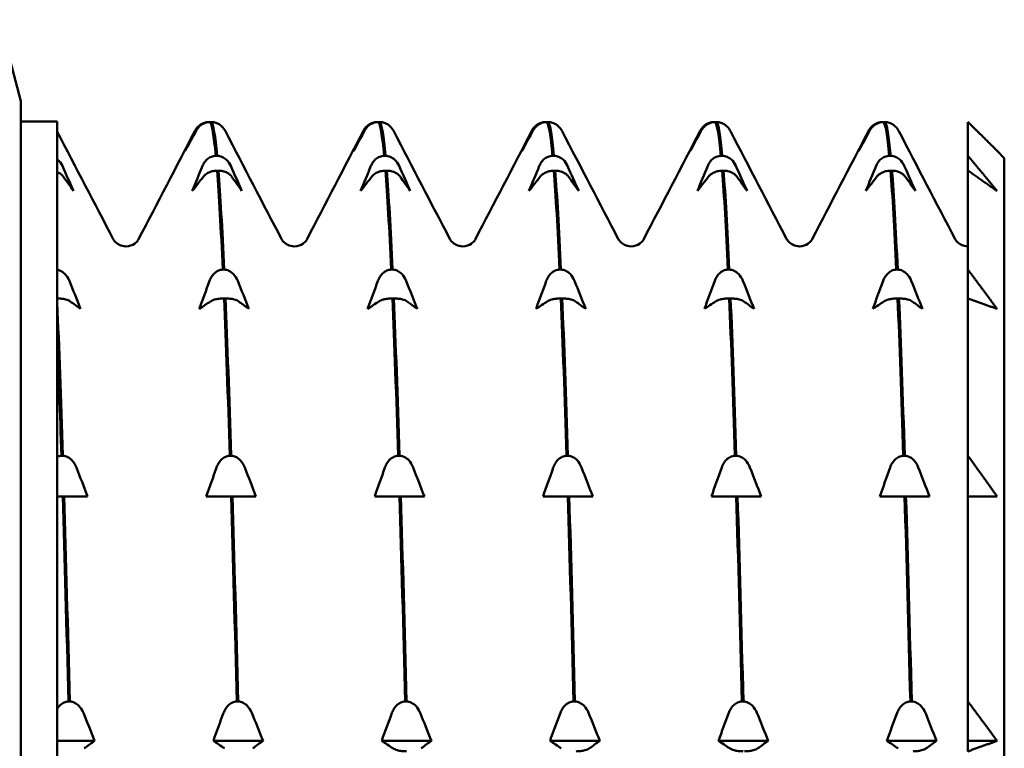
# Model space of a CAD drawing. Header units: millimetres. Extents: x 65 to 370, y 57 to 247.
# Tile 7 of 24: x 125 to 138, y 87 to 97. Entities that reach past the tile are written whole.
import ezdxf

# ---------------------------------------------------------------- set-up
doc = ezdxf.new("R2010")
doc.units = ezdxf.units.MM
doc.layers.add('Видимый контур (ГОСТ)', color=7, linetype='Continuous', lineweight=50)

msp = doc.modelspace()

# ---------------------------------------------------------------- linework, layer by layer
at = {"layer": 'Видимый контур (ГОСТ)'}
for p, q in [((124.802, 95.662), (124.502, 96.782)), ((124.802, 82.284), (124.802, 95.662)), ((125.302, 95.382), (124.802, 95.382)), ((125.302, 95.382), (125.302, 82.284)), ((127.381, 95.377), (127.398, 95.377)), ((127.418, 95.377), (127.398, 95.377)), ((129.692, 95.377), (129.71, 95.377)), ((129.729, 95.377), (129.71, 95.377)), ((132.004, 95.377), (132.021, 95.377)), ((132.041, 95.377), (132.021, 95.377)), ((134.315, 95.377), (134.333, 95.377)), ((134.352, 95.377), (134.333, 95.377)), ((136.627, 95.377), (136.644, 95.377)), ((136.663, 95.377), (136.644, 95.377)), ((137.802, 95.377), (137.802, 94.914)), ((127.477, 94.914), (127.497, 94.914)), ((129.789, 94.914), (129.808, 94.914)), ((132.1, 94.914), (132.119, 94.914)), ((134.411, 94.914), (134.431, 94.914)), ((136.723, 94.914), (136.742, 94.914)), ((137.802, 94.709), (137.802, 94.914)), ((138.302, 94.882), (138.202, 94.982)), ((138.302, 94.882), (138.302, 62.682)), ((127.514, 94.709), (127.495, 94.709)), ((129.826, 94.709), (129.806, 94.709)), ((132.137, 94.709), (132.118, 94.709)), ((134.448, 94.709), (134.429, 94.709)), ((136.76, 94.709), (136.74, 94.709)), ((137.802, 94.709), (137.802, 93.351)), ((137.801, 93.67), (137.802, 93.67)), ((127.574, 93.351), (127.593, 93.351)), ((129.885, 93.351), (129.904, 93.351)), ((132.196, 93.351), (132.216, 93.351)), ((134.508, 93.351), (134.527, 93.351)), ((136.819, 93.351), (136.839, 93.351)), ((137.802, 92.956), (137.802, 93.351)), ((125.302, 92.412), (125.302, 92.893)), ((127.611, 92.956), (127.591, 92.956)), ((129.922, 92.956), (129.902, 92.956)), ((132.233, 92.956), (132.214, 92.956)), ((134.545, 92.956), (134.525, 92.956)), ((136.856, 92.956), (136.837, 92.956)), ((137.802, 92.956), (137.802, 90.796)), ((125.358, 90.796), (125.378, 90.796)), ((127.67, 90.796), (127.689, 90.796)), ((129.981, 90.796), (130.001, 90.796)), ((132.293, 90.796), (132.312, 90.796)), ((134.604, 90.796), (134.623, 90.796)), ((136.915, 90.796), (136.935, 90.796)), ((137.802, 90.237), (137.802, 90.796)), ((125.376, 90.237), (125.302, 90.237)), ((125.395, 90.237), (125.376, 90.237)), ((125.577, 90.237), (125.395, 90.237)), ((125.718, 90.237), (125.577, 90.237)), ((127.501, 90.237), (127.347, 90.237)), ((127.687, 90.237), (127.501, 90.237)), ((127.707, 90.237), (127.687, 90.237)), ((127.888, 90.237), (127.707, 90.237)), ((128.029, 90.237), (127.888, 90.237)), ((129.812, 90.237), (129.659, 90.237)), ((129.999, 90.237), (129.812, 90.237)), ((130.018, 90.237), (129.999, 90.237)), ((130.2, 90.237), (130.018, 90.237)), ((130.341, 90.237), (130.2, 90.237)), ((132.124, 90.237), (131.97, 90.237)), ((132.31, 90.237), (132.124, 90.237)), ((132.33, 90.237), (132.31, 90.237)), ((132.511, 90.237), (132.33, 90.237)), ((132.652, 90.237), (132.511, 90.237)), ((134.435, 90.237), (134.281, 90.237)), ((134.622, 90.237), (134.435, 90.237)), ((134.641, 90.237), (134.622, 90.237)), ((134.822, 90.237), (134.641, 90.237)), ((134.964, 90.237), (134.822, 90.237)), ((136.747, 90.237), (136.593, 90.237)), ((136.933, 90.237), (136.747, 90.237)), ((136.952, 90.237), (136.933, 90.237)), ((137.134, 90.237), (136.952, 90.237)), ((137.275, 90.237), (137.134, 90.237)), ((137.802, 90.237), (137.802, 87.422)), ((125.455, 87.422), (125.474, 87.422)), ((127.766, 87.422), (127.786, 87.422)), ((130.078, 87.422), (130.097, 87.422)), ((132.389, 87.422), (132.408, 87.422)), ((134.7, 87.422), (134.72, 87.422)), ((137.012, 87.422), (137.031, 87.422)), ((137.802, 86.882), (137.802, 87.422)), ((125.814, 86.882), (125.302, 86.882)), ((128.126, 86.882), (127.444, 86.882)), ((130.437, 86.882), (129.755, 86.882)), ((132.749, 86.882), (132.066, 86.882)), ((135.06, 86.882), (134.378, 86.882)), ((137.371, 86.882), (136.689, 86.882)), ((138.202, 86.882), (137.802, 86.882)), ((137.802, 86.737), (137.802, 86.882))]:
    msp.add_line(p, q, dxfattribs=at)
for points in [[(127.19, 95.25), (127.2, 95.269), (127.213, 95.293), (127.244, 95.321)], [(127.398, 95.377), (127.425, 95.349), (127.451, 95.193), (127.477, 94.914)], [(127.497, 94.914), (127.47, 95.193), (127.444, 95.349), (127.418, 95.377)], [(127.555, 95.321), (127.586, 95.293), (127.599, 95.269), (127.609, 95.25)], [(129.501, 95.25), (129.511, 95.269), (129.525, 95.293), (129.555, 95.321)], [(129.71, 95.377), (129.736, 95.349), (129.762, 95.193), (129.789, 94.914)], [(129.808, 94.914), (129.782, 95.193), (129.756, 95.349), (129.729, 95.377)], [(129.867, 95.321), (129.897, 95.293), (129.91, 95.269), (129.92, 95.25)], [(131.813, 95.25), (131.823, 95.269), (131.836, 95.293), (131.866, 95.321)], [(132.021, 95.377), (132.048, 95.349), (132.074, 95.193), (132.1, 94.914)], [(132.119, 94.914), (132.093, 95.193), (132.067, 95.349), (132.041, 95.377)], [(132.178, 95.321), (132.208, 95.293), (132.222, 95.269), (132.232, 95.25)], [(134.124, 95.25), (134.134, 95.269), (134.147, 95.293), (134.178, 95.321)], [(134.333, 95.377), (134.359, 95.349), (134.385, 95.193), (134.411, 94.914)], [(134.431, 94.914), (134.405, 95.193), (134.378, 95.349), (134.352, 95.377)], [(134.489, 95.321), (134.52, 95.293), (134.533, 95.269), (134.543, 95.25)], [(136.436, 95.25), (136.446, 95.269), (136.459, 95.293), (136.489, 95.321)], [(136.644, 95.377), (136.67, 95.349), (136.697, 95.193), (136.723, 94.914)], [(136.742, 94.914), (136.716, 95.193), (136.69, 95.349), (136.663, 95.377)], [(136.801, 95.321), (136.831, 95.293), (136.844, 95.269), (136.854, 95.25)], [(125.302, 95.242), (125.557, 94.751), (125.813, 94.26), (126.069, 93.77)], [(126.419, 93.77), (126.676, 94.263), (126.933, 94.757), (127.19, 95.25)], [(127.212, 95.263), (127.161, 95.169), (127.109, 95.075), (127.058, 94.982)], [(127.058, 94.982), (127.105, 95.075), (127.152, 95.169), (127.2, 95.263)], [(127.609, 95.25), (127.866, 94.757), (128.123, 94.263), (128.38, 93.77)], [(128.73, 93.77), (128.987, 94.263), (129.244, 94.757), (129.501, 95.25)], [(129.37, 94.982), (129.416, 95.075), (129.464, 95.169), (129.511, 95.263)], [(129.524, 95.263), (129.472, 95.169), (129.421, 95.075), (129.37, 94.982)], [(129.92, 95.25), (130.177, 94.757), (130.434, 94.263), (130.691, 93.77)], [(131.042, 93.77), (131.299, 94.263), (131.556, 94.757), (131.813, 95.25)], [(131.681, 94.982), (131.728, 95.075), (131.775, 95.169), (131.822, 95.263)], [(131.835, 95.263), (131.783, 95.169), (131.732, 95.075), (131.681, 94.982)], [(132.232, 95.25), (132.489, 94.757), (132.746, 94.263), (133.003, 93.77)], [(133.353, 93.77), (133.61, 94.263), (133.867, 94.757), (134.124, 95.25)], [(133.993, 94.982), (134.039, 95.075), (134.086, 95.169), (134.134, 95.263)], [(134.146, 95.263), (134.095, 95.169), (134.043, 95.075), (133.993, 94.982)], [(134.543, 95.25), (134.8, 94.757), (135.057, 94.263), (135.314, 93.77)], [(135.664, 93.77), (135.922, 94.263), (136.179, 94.757), (136.436, 95.25)], [(136.304, 94.982), (136.351, 95.075), (136.398, 95.169), (136.445, 95.263)], [(136.458, 95.263), (136.406, 95.169), (136.355, 95.075), (136.304, 94.982)], [(136.854, 95.25), (137.111, 94.757), (137.369, 94.263), (137.626, 93.77)], [(125.372, 94.774), (125.423, 94.659), (125.474, 94.545), (125.525, 94.43)], [(127.155, 94.43), (127.201, 94.545), (127.248, 94.659), (127.296, 94.774)], [(127.683, 94.774), (127.735, 94.659), (127.786, 94.545), (127.837, 94.43)], [(129.466, 94.43), (129.513, 94.545), (129.56, 94.659), (129.607, 94.774)], [(129.994, 94.774), (130.046, 94.659), (130.097, 94.545), (130.148, 94.43)], [(131.777, 94.43), (131.824, 94.545), (131.871, 94.659), (131.919, 94.774)], [(132.306, 94.774), (132.357, 94.659), (132.409, 94.545), (132.46, 94.43)], [(134.089, 94.43), (134.136, 94.545), (134.183, 94.659), (134.23, 94.774)], [(134.617, 94.774), (134.669, 94.659), (134.72, 94.545), (134.771, 94.43)], [(136.4, 94.43), (136.447, 94.545), (136.494, 94.659), (136.541, 94.774)], [(136.929, 94.774), (136.98, 94.659), (137.031, 94.545), (137.082, 94.43)], [(125.525, 94.43), (125.479, 94.496), (125.432, 94.562), (125.384, 94.628)], [(127.308, 94.628), (127.257, 94.562), (127.206, 94.496), (127.155, 94.43)], [(127.495, 94.709), (127.521, 94.375), (127.547, 93.919), (127.574, 93.351)], [(127.593, 93.351), (127.567, 93.919), (127.54, 94.375), (127.514, 94.709)], [(127.837, 94.43), (127.79, 94.496), (127.743, 94.562), (127.696, 94.628)], [(129.62, 94.628), (129.568, 94.562), (129.517, 94.496), (129.466, 94.43)], [(129.806, 94.709), (129.832, 94.375), (129.859, 93.919), (129.885, 93.351)], [(129.904, 93.351), (129.878, 93.919), (129.852, 94.375), (129.826, 94.709)], [(130.148, 94.43), (130.102, 94.496), (130.054, 94.562), (130.007, 94.628)], [(131.931, 94.628), (131.88, 94.562), (131.828, 94.496), (131.777, 94.43)], [(132.118, 94.709), (132.144, 94.375), (132.17, 93.919), (132.196, 93.351)], [(132.216, 93.351), (132.19, 93.919), (132.163, 94.375), (132.137, 94.709)], [(132.46, 94.43), (132.413, 94.496), (132.366, 94.562), (132.318, 94.628)], [(134.243, 94.628), (134.191, 94.562), (134.14, 94.496), (134.089, 94.43)], [(134.429, 94.709), (134.455, 94.375), (134.482, 93.919), (134.508, 93.351)], [(134.527, 93.351), (134.501, 93.919), (134.475, 94.375), (134.448, 94.709)], [(134.771, 94.43), (134.724, 94.496), (134.677, 94.562), (134.63, 94.628)], [(136.554, 94.628), (136.502, 94.562), (136.451, 94.496), (136.4, 94.43)], [(136.74, 94.709), (136.767, 94.375), (136.793, 93.919), (136.819, 93.351)], [(136.839, 93.351), (136.812, 93.919), (136.786, 94.375), (136.76, 94.709)], [(137.082, 94.43), (137.036, 94.496), (136.989, 94.562), (136.941, 94.628)], [(125.468, 93.195), (125.52, 93.067), (125.571, 92.939), (125.622, 92.811)], [(127.251, 92.811), (127.298, 92.939), (127.345, 93.067), (127.392, 93.195)], [(127.779, 93.195), (127.831, 93.067), (127.882, 92.939), (127.933, 92.811)], [(129.562, 92.811), (129.609, 92.939), (129.656, 93.067), (129.704, 93.195)], [(130.091, 93.195), (130.142, 93.067), (130.194, 92.939), (130.245, 92.811)], [(131.874, 92.811), (131.92, 92.939), (131.968, 93.067), (132.015, 93.195)], [(132.402, 93.195), (132.454, 93.067), (132.505, 92.939), (132.556, 92.811)], [(134.185, 92.811), (134.232, 92.939), (134.279, 93.067), (134.326, 93.195)], [(134.714, 93.195), (134.765, 93.067), (134.816, 92.939), (134.867, 92.811)], [(136.497, 92.811), (136.543, 92.939), (136.59, 93.067), (136.638, 93.195)], [(137.025, 93.195), (137.077, 93.067), (137.128, 92.939), (137.179, 92.811)], [(125.378, 90.796), (125.353, 91.586), (125.327, 92.29), (125.302, 92.893)], [(125.622, 92.811), (125.575, 92.846), (125.528, 92.88), (125.48, 92.914)], [(127.405, 92.914), (127.353, 92.88), (127.302, 92.846), (127.251, 92.811)], [(127.591, 92.956), (127.617, 92.339), (127.644, 91.614), (127.67, 90.796)], [(127.689, 90.796), (127.663, 91.614), (127.637, 92.339), (127.611, 92.956)], [(127.933, 92.811), (127.886, 92.846), (127.839, 92.88), (127.792, 92.914)], [(129.716, 92.914), (129.665, 92.88), (129.613, 92.846), (129.562, 92.811)], [(129.902, 92.956), (129.929, 92.339), (129.955, 91.614), (129.981, 90.796)], [(130.001, 90.796), (129.974, 91.614), (129.948, 92.339), (129.922, 92.956)], [(130.245, 92.811), (130.198, 92.846), (130.151, 92.88), (130.103, 92.914)], [(132.028, 92.914), (131.976, 92.88), (131.925, 92.846), (131.874, 92.811)], [(132.214, 92.956), (132.24, 92.339), (132.266, 91.614), (132.293, 90.796)], [(132.312, 90.796), (132.286, 91.614), (132.26, 92.339), (132.233, 92.956)], [(132.556, 92.811), (132.509, 92.846), (132.462, 92.88), (132.415, 92.914)], [(134.339, 92.914), (134.287, 92.88), (134.236, 92.846), (134.185, 92.811)], [(134.525, 92.956), (134.552, 92.339), (134.578, 91.614), (134.604, 90.796)], [(134.623, 90.796), (134.597, 91.614), (134.571, 92.339), (134.545, 92.956)], [(134.867, 92.811), (134.821, 92.846), (134.774, 92.88), (134.726, 92.914)], [(136.65, 92.914), (136.599, 92.88), (136.547, 92.846), (136.497, 92.811)], [(136.837, 92.956), (136.863, 92.339), (136.889, 91.614), (136.915, 90.796)], [(136.935, 90.796), (136.909, 91.614), (136.882, 92.339), (136.856, 92.956)], [(137.179, 92.811), (137.132, 92.846), (137.085, 92.88), (137.037, 92.914)], [(125.302, 92.412), (125.321, 91.925), (125.34, 91.384), (125.358, 90.796)], [(125.302, 90.782), (125.32, 90.79), (125.339, 90.795), (125.358, 90.796)], [(125.564, 90.634), (125.616, 90.502), (125.667, 90.369), (125.718, 90.237)], [(127.347, 90.237), (127.394, 90.369), (127.441, 90.502), (127.488, 90.634)], [(127.876, 90.634), (127.927, 90.502), (127.979, 90.369), (128.029, 90.237)], [(129.659, 90.237), (129.705, 90.369), (129.752, 90.502), (129.8, 90.634)], [(130.187, 90.634), (130.239, 90.502), (130.29, 90.369), (130.341, 90.237)], [(131.97, 90.237), (132.017, 90.369), (132.064, 90.502), (132.111, 90.634)], [(132.498, 90.634), (132.55, 90.502), (132.601, 90.369), (132.652, 90.237)], [(134.281, 90.237), (134.328, 90.369), (134.375, 90.502), (134.423, 90.634)], [(134.81, 90.634), (134.861, 90.502), (134.913, 90.369), (134.964, 90.237)], [(136.593, 90.237), (136.64, 90.369), (136.687, 90.502), (136.734, 90.634)], [(137.121, 90.634), (137.173, 90.502), (137.224, 90.369), (137.275, 90.237)], [(125.376, 90.237), (125.402, 89.379), (125.429, 88.434), (125.455, 87.422)], [(125.474, 87.422), (125.448, 88.434), (125.422, 89.379), (125.395, 90.237)], [(127.687, 90.237), (127.714, 89.379), (127.74, 88.434), (127.766, 87.422)], [(127.786, 87.422), (127.759, 88.434), (127.733, 89.379), (127.707, 90.237)], [(129.999, 90.237), (130.025, 89.379), (130.051, 88.434), (130.078, 87.422)], [(130.097, 87.422), (130.071, 88.434), (130.044, 89.379), (130.018, 90.237)], [(132.31, 90.237), (132.336, 89.379), (132.363, 88.434), (132.389, 87.422)], [(132.408, 87.422), (132.382, 88.434), (132.356, 89.379), (132.33, 90.237)], [(134.622, 90.237), (134.648, 89.379), (134.674, 88.434), (134.7, 87.422)], [(134.72, 87.422), (134.694, 88.434), (134.667, 89.379), (134.641, 90.237)], [(136.933, 90.237), (136.959, 89.379), (136.986, 88.434), (137.012, 87.422)], [(137.031, 87.422), (137.005, 88.434), (136.979, 89.379), (136.952, 90.237)], [(125.661, 87.266), (125.712, 87.138), (125.763, 87.01), (125.814, 86.882)], [(127.444, 86.882), (127.49, 87.01), (127.537, 87.138), (127.585, 87.266)], [(127.972, 87.266), (128.024, 87.138), (128.075, 87.01), (128.126, 86.882)], [(129.755, 86.882), (129.802, 87.01), (129.849, 87.138), (129.896, 87.266)], [(130.283, 87.266), (130.335, 87.138), (130.386, 87.01), (130.437, 86.882)], [(132.066, 86.882), (132.113, 87.01), (132.16, 87.138), (132.208, 87.266)], [(132.595, 87.266), (132.646, 87.138), (132.698, 87.01), (132.749, 86.882)], [(134.378, 86.882), (134.424, 87.01), (134.472, 87.138), (134.519, 87.266)], [(134.906, 87.266), (134.958, 87.138), (135.009, 87.01), (135.06, 86.882)], [(136.689, 86.882), (136.736, 87.01), (136.783, 87.138), (136.83, 87.266)], [(137.218, 87.266), (137.269, 87.138), (137.32, 87.01), (137.371, 86.882)], [(125.814, 86.882), (125.768, 86.847), (125.721, 86.813), (125.673, 86.779)], [(127.597, 86.779), (127.546, 86.813), (127.494, 86.847), (127.444, 86.882)], [(128.126, 86.882), (128.079, 86.847), (128.032, 86.813), (127.985, 86.779)], [(129.909, 86.779), (129.857, 86.813), (129.806, 86.847), (129.755, 86.882)], [(130.437, 86.882), (130.39, 86.847), (130.343, 86.813), (130.296, 86.779)], [(132.22, 86.779), (132.169, 86.813), (132.117, 86.847), (132.066, 86.882)], [(132.749, 86.882), (132.702, 86.847), (132.655, 86.813), (132.607, 86.779)], [(134.532, 86.779), (134.48, 86.813), (134.429, 86.847), (134.378, 86.882)], [(135.06, 86.882), (135.013, 86.847), (134.966, 86.813), (134.919, 86.779)], [(136.843, 86.779), (136.791, 86.813), (136.74, 86.847), (136.689, 86.882)], [(137.371, 86.882), (137.325, 86.847), (137.278, 86.813), (137.23, 86.779)]]:
    msp.add_open_spline(points, degree=3, dxfattribs=at)
for points, knots in [([(127.2, 95.263), (127.207, 95.277), (127.216, 95.291), (127.237, 95.316), (127.25, 95.327), (127.28, 95.349), (127.3, 95.359), (127.34, 95.372), (127.36, 95.376), (127.381, 95.377)], [-0.02572708, -0.02572708, -0.02572708, -0.02572708, -0.01933654, -0.01933654, -0.01337878, -0.01337878, -0.00623494, -0.00623494, 0, 0, 0, 0]), ([(127.398, 95.377), (127.387, 95.377), (127.376, 95.375), (127.354, 95.371), (127.343, 95.368), (127.311, 95.357), (127.291, 95.346), (127.248, 95.314), (127.227, 95.29), (127.212, 95.263)], [-0.02885716, -0.02885716, -0.02885716, -0.02885716, -0.02499573, -0.02499573, -0.02102795, -0.02102795, -0.01254855, -0.01254855, 0, 0, 0, 0]), ([(127.555, 95.321), (127.549, 95.327), (127.542, 95.332), (127.519, 95.349), (127.499, 95.359), (127.459, 95.372), (127.439, 95.376), (127.418, 95.377)], [-0.01640083, -0.01640083, -0.01640083, -0.01640083, -0.01337878, -0.01337878, -0.00623494, -0.00623494, 0, 0, 0, 0]), ([(129.511, 95.263), (129.518, 95.277), (129.527, 95.291), (129.549, 95.316), (129.561, 95.327), (129.592, 95.349), (129.611, 95.359), (129.652, 95.372), (129.672, 95.376), (129.692, 95.377)], [-0.02572708, -0.02572708, -0.02572708, -0.02572708, -0.01933654, -0.01933654, -0.01337878, -0.01337878, -0.00623494, -0.00623494, 0, 0, 0, 0]), ([(129.71, 95.377), (129.699, 95.377), (129.687, 95.375), (129.665, 95.371), (129.655, 95.368), (129.622, 95.357), (129.602, 95.346), (129.56, 95.314), (129.539, 95.29), (129.524, 95.263)], [-0.02885716, -0.02885716, -0.02885716, -0.02885716, -0.02499573, -0.02499573, -0.02102795, -0.02102795, -0.01254855, -0.01254855, 0, 0, 0, 0]), ([(129.867, 95.321), (129.86, 95.327), (129.854, 95.332), (129.83, 95.349), (129.811, 95.359), (129.77, 95.372), (129.75, 95.376), (129.729, 95.377)], [-0.01640083, -0.01640083, -0.01640083, -0.01640083, -0.01337878, -0.01337878, -0.00623494, -0.00623494, 0, 0, 0, 0]), ([(131.822, 95.263), (131.83, 95.277), (131.839, 95.291), (131.86, 95.316), (131.872, 95.327), (131.903, 95.349), (131.922, 95.359), (131.963, 95.372), (131.983, 95.376), (132.004, 95.377)], [-0.02572708, -0.02572708, -0.02572708, -0.02572708, -0.01933654, -0.01933654, -0.01337878, -0.01337878, -0.00623494, -0.00623494, 0, 0, 0, 0]), ([(132.021, 95.377), (132.01, 95.377), (131.999, 95.375), (131.977, 95.371), (131.966, 95.368), (131.933, 95.357), (131.914, 95.346), (131.871, 95.314), (131.85, 95.29), (131.835, 95.263)], [-0.02885716, -0.02885716, -0.02885716, -0.02885716, -0.02499573, -0.02499573, -0.02102795, -0.02102795, -0.01254855, -0.01254855, 0, 0, 0, 0]), ([(132.178, 95.321), (132.172, 95.327), (132.165, 95.332), (132.141, 95.349), (132.122, 95.359), (132.082, 95.372), (132.061, 95.376), (132.041, 95.377)], [-0.01640083, -0.01640083, -0.01640083, -0.01640083, -0.01337878, -0.01337878, -0.00623494, -0.00623494, 0, 0, 0, 0]), ([(134.134, 95.263), (134.141, 95.277), (134.15, 95.291), (134.172, 95.316), (134.184, 95.327), (134.214, 95.349), (134.234, 95.359), (134.274, 95.372), (134.294, 95.376), (134.315, 95.377)], [-0.02572708, -0.02572708, -0.02572708, -0.02572708, -0.01933654, -0.01933654, -0.01337878, -0.01337878, -0.00623494, -0.00623494, 0, 0, 0, 0]), ([(134.333, 95.377), (134.321, 95.377), (134.31, 95.375), (134.288, 95.371), (134.277, 95.368), (134.245, 95.357), (134.225, 95.346), (134.182, 95.314), (134.162, 95.29), (134.146, 95.263)], [-0.02885716, -0.02885716, -0.02885716, -0.02885716, -0.02499573, -0.02499573, -0.02102795, -0.02102795, -0.01254855, -0.01254855, 0, 0, 0, 0]), ([(134.489, 95.321), (134.483, 95.327), (134.477, 95.332), (134.453, 95.349), (134.433, 95.359), (134.393, 95.372), (134.373, 95.376), (134.352, 95.377)], [-0.01640083, -0.01640083, -0.01640083, -0.01640083, -0.01337878, -0.01337878, -0.00623494, -0.00623494, 0, 0, 0, 0]), ([(136.445, 95.263), (136.452, 95.277), (136.462, 95.291), (136.483, 95.316), (136.495, 95.327), (136.526, 95.349), (136.545, 95.359), (136.586, 95.372), (136.606, 95.376), (136.627, 95.377)], [-0.02572708, -0.02572708, -0.02572708, -0.02572708, -0.01933654, -0.01933654, -0.01337878, -0.01337878, -0.00623494, -0.00623494, 0, 0, 0, 0]), ([(136.644, 95.377), (136.633, 95.377), (136.622, 95.375), (136.6, 95.371), (136.589, 95.368), (136.556, 95.357), (136.536, 95.346), (136.494, 95.314), (136.473, 95.29), (136.458, 95.263)], [-0.02885716, -0.02885716, -0.02885716, -0.02885716, -0.02499573, -0.02499573, -0.02102795, -0.02102795, -0.01254855, -0.01254855, 0, 0, 0, 0]), ([(136.801, 95.321), (136.795, 95.327), (136.788, 95.332), (136.764, 95.349), (136.745, 95.359), (136.704, 95.372), (136.684, 95.376), (136.663, 95.377)], [-0.01640083, -0.01640083, -0.01640083, -0.01640083, -0.01337878, -0.01337878, -0.00623494, -0.00623494, 0, 0, 0, 0]), ([(127.296, 94.774), (127.303, 94.791), (127.312, 94.808), (127.334, 94.839), (127.346, 94.853), (127.377, 94.88), (127.396, 94.892), (127.436, 94.908), (127.457, 94.913), (127.477, 94.914)], [-0.02572708, -0.02572708, -0.02572708, -0.02572708, -0.01933654, -0.01933654, -0.01337878, -0.01337878, -0.00623494, -0.00623494, 0, 0, 0, 0]), ([(127.497, 94.914), (127.508, 94.913), (127.519, 94.912), (127.541, 94.907), (127.552, 94.903), (127.585, 94.889), (127.604, 94.876), (127.647, 94.837), (127.668, 94.808), (127.683, 94.774)], [-0.02885716, -0.02885716, -0.02885716, -0.02885716, -0.02499573, -0.02499573, -0.02102795, -0.02102795, -0.01254855, -0.01254855, 0, 0, 0, 0]), ([(129.607, 94.774), (129.615, 94.791), (129.624, 94.808), (129.645, 94.839), (129.657, 94.853), (129.688, 94.88), (129.707, 94.892), (129.748, 94.908), (129.768, 94.913), (129.789, 94.914)], [-0.02572708, -0.02572708, -0.02572708, -0.02572708, -0.01933654, -0.01933654, -0.01337878, -0.01337878, -0.00623494, -0.00623494, 0, 0, 0, 0]), ([(129.808, 94.914), (129.819, 94.913), (129.83, 94.912), (129.853, 94.907), (129.863, 94.903), (129.896, 94.889), (129.916, 94.876), (129.958, 94.837), (129.979, 94.808), (129.994, 94.774)], [-0.02885716, -0.02885716, -0.02885716, -0.02885716, -0.02499573, -0.02499573, -0.02102795, -0.02102795, -0.01254855, -0.01254855, 0, 0, 0, 0]), ([(131.919, 94.774), (131.926, 94.791), (131.935, 94.808), (131.956, 94.839), (131.969, 94.853), (131.999, 94.88), (132.019, 94.892), (132.059, 94.908), (132.079, 94.913), (132.1, 94.914)], [-0.02572708, -0.02572708, -0.02572708, -0.02572708, -0.01933654, -0.01933654, -0.01337878, -0.01337878, -0.00623494, -0.00623494, 0, 0, 0, 0]), ([(132.119, 94.914), (132.131, 94.913), (132.142, 94.912), (132.164, 94.907), (132.175, 94.903), (132.207, 94.889), (132.227, 94.876), (132.27, 94.837), (132.291, 94.808), (132.306, 94.774)], [-0.02885716, -0.02885716, -0.02885716, -0.02885716, -0.02499573, -0.02499573, -0.02102795, -0.02102795, -0.01254855, -0.01254855, 0, 0, 0, 0]), ([(134.23, 94.774), (134.237, 94.791), (134.246, 94.808), (134.268, 94.839), (134.28, 94.853), (134.311, 94.88), (134.33, 94.892), (134.371, 94.908), (134.391, 94.913), (134.411, 94.914)], [-0.02572708, -0.02572708, -0.02572708, -0.02572708, -0.01933654, -0.01933654, -0.01337878, -0.01337878, -0.00623494, -0.00623494, 0, 0, 0, 0]), ([(134.431, 94.914), (134.442, 94.913), (134.453, 94.912), (134.475, 94.907), (134.486, 94.903), (134.519, 94.889), (134.539, 94.876), (134.581, 94.837), (134.602, 94.808), (134.617, 94.774)], [-0.02885716, -0.02885716, -0.02885716, -0.02885716, -0.02499573, -0.02499573, -0.02102795, -0.02102795, -0.01254855, -0.01254855, 0, 0, 0, 0]), ([(136.541, 94.774), (136.549, 94.791), (136.558, 94.808), (136.579, 94.839), (136.591, 94.853), (136.622, 94.88), (136.642, 94.892), (136.682, 94.908), (136.702, 94.913), (136.723, 94.914)], [-0.02572708, -0.02572708, -0.02572708, -0.02572708, -0.01933654, -0.01933654, -0.01337878, -0.01337878, -0.00623494, -0.00623494, 0, 0, 0, 0]), ([(136.742, 94.914), (136.754, 94.913), (136.765, 94.912), (136.787, 94.907), (136.798, 94.903), (136.83, 94.889), (136.85, 94.876), (136.892, 94.837), (136.913, 94.808), (136.929, 94.774)], [-0.02885716, -0.02885716, -0.02885716, -0.02885716, -0.02499573, -0.02499573, -0.02102795, -0.02102795, -0.01254855, -0.01254855, 0, 0, 0, 0]), ([(125.302, 94.867), (125.305, 94.865), (125.307, 94.862), (125.335, 94.837), (125.356, 94.808), (125.372, 94.774)], [-0.01389158, -0.01389158, -0.01389158, -0.01389158, -0.01254855, -0.01254855, 0, 0, 0, 0]), ([(125.384, 94.628), (125.377, 94.638), (125.368, 94.648), (125.346, 94.666), (125.334, 94.674), (125.314, 94.684), (125.308, 94.687), (125.302, 94.689)], [-0.02572708, -0.02572708, -0.02572708, -0.02572708, -0.01933654, -0.01933654, -0.01337877, -0.01337877, -0.01088902, -0.01088902, -0.01088902, -0.01088902]), ([(127.495, 94.709), (127.484, 94.709), (127.472, 94.708), (127.45, 94.705), (127.439, 94.703), (127.407, 94.695), (127.387, 94.687), (127.345, 94.665), (127.324, 94.648), (127.308, 94.628)], [-0.02885716, -0.02885716, -0.02885716, -0.02885716, -0.02499573, -0.02499573, -0.02102795, -0.02102795, -0.01254855, -0.01254855, 0, 0, 0, 0]), ([(127.696, 94.628), (127.688, 94.638), (127.679, 94.648), (127.658, 94.666), (127.646, 94.674), (127.615, 94.69), (127.596, 94.697), (127.555, 94.706), (127.535, 94.709), (127.514, 94.709)], [-0.02572708, -0.02572708, -0.02572708, -0.02572708, -0.01933654, -0.01933654, -0.01337878, -0.01337878, -0.00623494, -0.00623494, 0, 0, 0, 0]), ([(129.806, 94.709), (129.795, 94.709), (129.784, 94.708), (129.762, 94.705), (129.751, 94.703), (129.718, 94.695), (129.698, 94.687), (129.656, 94.665), (129.635, 94.648), (129.62, 94.628)], [-0.02885716, -0.02885716, -0.02885716, -0.02885716, -0.02499573, -0.02499573, -0.02102795, -0.02102795, -0.01254855, -0.01254855, 0, 0, 0, 0]), ([(130.007, 94.628), (130, 94.638), (129.991, 94.648), (129.969, 94.666), (129.957, 94.674), (129.926, 94.69), (129.907, 94.697), (129.866, 94.706), (129.846, 94.709), (129.826, 94.709)], [-0.02572708, -0.02572708, -0.02572708, -0.02572708, -0.01933654, -0.01933654, -0.01337878, -0.01337878, -0.00623494, -0.00623494, 0, 0, 0, 0]), ([(132.118, 94.709), (132.106, 94.709), (132.095, 94.708), (132.073, 94.705), (132.062, 94.703), (132.03, 94.695), (132.01, 94.687), (131.967, 94.665), (131.946, 94.648), (131.931, 94.628)], [-0.02885716, -0.02885716, -0.02885716, -0.02885716, -0.02499573, -0.02499573, -0.02102795, -0.02102795, -0.01254855, -0.01254855, 0, 0, 0, 0]), ([(132.318, 94.628), (132.311, 94.638), (132.302, 94.648), (132.281, 94.666), (132.268, 94.674), (132.238, 94.69), (132.218, 94.697), (132.178, 94.706), (132.158, 94.709), (132.137, 94.709)], [-0.02572708, -0.02572708, -0.02572708, -0.02572708, -0.01933654, -0.01933654, -0.01337878, -0.01337878, -0.00623494, -0.00623494, 0, 0, 0, 0]), ([(134.429, 94.709), (134.418, 94.709), (134.407, 94.708), (134.384, 94.705), (134.374, 94.703), (134.341, 94.695), (134.321, 94.687), (134.279, 94.665), (134.258, 94.648), (134.243, 94.628)], [-0.02885716, -0.02885716, -0.02885716, -0.02885716, -0.02499573, -0.02499573, -0.02102795, -0.02102795, -0.01254855, -0.01254855, 0, 0, 0, 0]), ([(134.63, 94.628), (134.623, 94.638), (134.613, 94.648), (134.592, 94.666), (134.58, 94.674), (134.549, 94.69), (134.53, 94.697), (134.489, 94.706), (134.469, 94.709), (134.448, 94.709)], [-0.02572708, -0.02572708, -0.02572708, -0.02572708, -0.01933654, -0.01933654, -0.01337878, -0.01337878, -0.00623494, -0.00623494, 0, 0, 0, 0]), ([(136.74, 94.709), (136.729, 94.709), (136.718, 94.708), (136.696, 94.705), (136.685, 94.703), (136.652, 94.695), (136.633, 94.687), (136.59, 94.665), (136.569, 94.648), (136.554, 94.628)], [-0.02885716, -0.02885716, -0.02885716, -0.02885716, -0.02499573, -0.02499573, -0.02102795, -0.02102795, -0.01254855, -0.01254855, 0, 0, 0, 0]), ([(136.941, 94.628), (136.934, 94.638), (136.925, 94.648), (136.903, 94.666), (136.891, 94.674), (136.86, 94.69), (136.841, 94.697), (136.801, 94.706), (136.781, 94.709), (136.76, 94.709)], [-0.02572708, -0.02572708, -0.02572708, -0.02572708, -0.01933654, -0.01933654, -0.01337878, -0.01337878, -0.00623494, -0.00623494, 0, 0, 0, 0]), ([(126.069, 93.77), (126.073, 93.762), (126.08, 93.748), (126.115, 93.714), (126.132, 93.701), (126.18, 93.678), (126.212, 93.67), (126.244, 93.67)], [0, 0, 0, 0, 0.03594986, 0.03594986, 0.05480461, 0.05480461, 0.07436131, 0.07436131, 0.07436131, 0.07436131]), ([(126.244, 93.67), (126.289, 93.67), (126.333, 93.687), (126.383, 93.721), (126.396, 93.737), (126.412, 93.758), (126.416, 93.765), (126.419, 93.77)], [0, 0, 0, 0, 0.02780371, 0.02780371, 0.05196147, 0.05196147, 0.07432923, 0.07432923, 0.07432923, 0.07432923]), ([(128.38, 93.77), (128.384, 93.762), (128.391, 93.748), (128.426, 93.714), (128.443, 93.701), (128.491, 93.678), (128.523, 93.67), (128.555, 93.67)], [0, 0, 0, 0, 0.03594986, 0.03594986, 0.05480461, 0.05480461, 0.07436131, 0.07436131, 0.07436131, 0.07436131]), ([(128.555, 93.67), (128.601, 93.67), (128.644, 93.687), (128.694, 93.721), (128.708, 93.737), (128.724, 93.758), (128.728, 93.765), (128.73, 93.77)], [0, 0, 0, 0, 0.02780371, 0.02780371, 0.05196147, 0.05196147, 0.07432923, 0.07432923, 0.07432923, 0.07432923]), ([(130.691, 93.77), (130.695, 93.762), (130.702, 93.748), (130.737, 93.714), (130.755, 93.701), (130.803, 93.678), (130.834, 93.67), (130.867, 93.67)], [0, 0, 0, 0, 0.03594986, 0.03594986, 0.05480461, 0.05480461, 0.07436131, 0.07436131, 0.07436131, 0.07436131]), ([(130.867, 93.67), (130.912, 93.67), (130.956, 93.687), (131.006, 93.721), (131.019, 93.737), (131.035, 93.758), (131.039, 93.765), (131.042, 93.77)], [0, 0, 0, 0, 0.02780371, 0.02780371, 0.05196147, 0.05196147, 0.07432923, 0.07432923, 0.07432923, 0.07432923]), ([(133.003, 93.77), (133.007, 93.762), (133.014, 93.748), (133.049, 93.714), (133.066, 93.701), (133.114, 93.678), (133.146, 93.67), (133.178, 93.67)], [0, 0, 0, 0, 0.03594986, 0.03594986, 0.05480461, 0.05480461, 0.07436131, 0.07436131, 0.07436131, 0.07436131]), ([(133.178, 93.67), (133.224, 93.67), (133.267, 93.687), (133.317, 93.721), (133.33, 93.737), (133.347, 93.758), (133.351, 93.765), (133.353, 93.77)], [0, 0, 0, 0, 0.02780371, 0.02780371, 0.05196147, 0.05196147, 0.07432923, 0.07432923, 0.07432923, 0.07432923]), ([(135.314, 93.77), (135.318, 93.762), (135.325, 93.748), (135.36, 93.714), (135.378, 93.701), (135.426, 93.678), (135.457, 93.67), (135.489, 93.67)], [0, 0, 0, 0, 0.03594986, 0.03594986, 0.05480461, 0.05480461, 0.07436131, 0.07436131, 0.07436131, 0.07436131]), ([(135.489, 93.67), (135.535, 93.67), (135.578, 93.687), (135.628, 93.721), (135.642, 93.737), (135.658, 93.758), (135.662, 93.765), (135.664, 93.77)], [0, 0, 0, 0, 0.02780371, 0.02780371, 0.05196147, 0.05196147, 0.07432923, 0.07432923, 0.07432923, 0.07432923]), ([(137.626, 93.77), (137.63, 93.762), (137.637, 93.748), (137.672, 93.714), (137.689, 93.701), (137.737, 93.678), (137.769, 93.67), (137.801, 93.67)], [0, 0, 0, 0, 0.03594986, 0.03594986, 0.05480461, 0.05480461, 0.07436131, 0.07436131, 0.07436131, 0.07436131]), ([(125.302, 93.349), (125.306, 93.348), (125.311, 93.347), (125.326, 93.343), (125.337, 93.339), (125.369, 93.323), (125.389, 93.309), (125.432, 93.265), (125.453, 93.233), (125.468, 93.195)], [-0.0265319, -0.0265319, -0.0265319, -0.0265319, -0.02499572, -0.02499572, -0.02102794, -0.02102794, -0.01254855, -0.01254855, 0, 0, 0, 0]), ([(127.392, 93.195), (127.399, 93.215), (127.409, 93.234), (127.43, 93.268), (127.442, 93.283), (127.473, 93.313), (127.492, 93.327), (127.533, 93.345), (127.553, 93.35), (127.574, 93.351)], [-0.02572708, -0.02572708, -0.02572708, -0.02572708, -0.01933654, -0.01933654, -0.01337878, -0.01337878, -0.00623494, -0.00623494, 0, 0, 0, 0]), ([(127.593, 93.351), (127.604, 93.351), (127.615, 93.349), (127.637, 93.343), (127.648, 93.339), (127.681, 93.323), (127.701, 93.309), (127.743, 93.265), (127.764, 93.233), (127.779, 93.195)], [-0.02885716, -0.02885716, -0.02885716, -0.02885716, -0.02499573, -0.02499573, -0.02102795, -0.02102795, -0.01254855, -0.01254855, 0, 0, 0, 0]), ([(129.704, 93.195), (129.711, 93.215), (129.72, 93.234), (129.741, 93.268), (129.754, 93.283), (129.784, 93.313), (129.804, 93.327), (129.844, 93.345), (129.864, 93.35), (129.885, 93.351)], [-0.02572708, -0.02572708, -0.02572708, -0.02572708, -0.01933654, -0.01933654, -0.01337878, -0.01337878, -0.00623494, -0.00623494, 0, 0, 0, 0]), ([(129.904, 93.351), (129.916, 93.351), (129.927, 93.349), (129.949, 93.343), (129.96, 93.339), (129.992, 93.323), (130.012, 93.309), (130.055, 93.265), (130.076, 93.233), (130.091, 93.195)], [-0.02885716, -0.02885716, -0.02885716, -0.02885716, -0.02499573, -0.02499573, -0.02102795, -0.02102795, -0.01254855, -0.01254855, 0, 0, 0, 0]), ([(132.015, 93.195), (132.022, 93.215), (132.031, 93.234), (132.053, 93.268), (132.065, 93.283), (132.096, 93.313), (132.115, 93.327), (132.156, 93.345), (132.176, 93.35), (132.196, 93.351)], [-0.02572708, -0.02572708, -0.02572708, -0.02572708, -0.01933654, -0.01933654, -0.01337878, -0.01337878, -0.00623494, -0.00623494, 0, 0, 0, 0]), ([(132.216, 93.351), (132.227, 93.351), (132.238, 93.349), (132.26, 93.343), (132.271, 93.339), (132.304, 93.323), (132.323, 93.309), (132.366, 93.265), (132.387, 93.233), (132.402, 93.195)], [-0.02885716, -0.02885716, -0.02885716, -0.02885716, -0.02499573, -0.02499573, -0.02102795, -0.02102795, -0.01254855, -0.01254855, 0, 0, 0, 0]), ([(134.326, 93.195), (134.334, 93.215), (134.343, 93.234), (134.364, 93.268), (134.376, 93.283), (134.407, 93.313), (134.426, 93.327), (134.467, 93.345), (134.487, 93.35), (134.508, 93.351)], [-0.02572708, -0.02572708, -0.02572708, -0.02572708, -0.01933654, -0.01933654, -0.01337878, -0.01337878, -0.00623494, -0.00623494, 0, 0, 0, 0]), ([(134.527, 93.351), (134.538, 93.351), (134.55, 93.349), (134.572, 93.343), (134.583, 93.339), (134.615, 93.323), (134.635, 93.309), (134.677, 93.265), (134.698, 93.233), (134.714, 93.195)], [-0.02885716, -0.02885716, -0.02885716, -0.02885716, -0.02499573, -0.02499573, -0.02102795, -0.02102795, -0.01254855, -0.01254855, 0, 0, 0, 0]), ([(136.638, 93.195), (136.645, 93.215), (136.654, 93.234), (136.676, 93.268), (136.688, 93.283), (136.719, 93.313), (136.738, 93.327), (136.778, 93.345), (136.798, 93.35), (136.819, 93.351)], [-0.02572708, -0.02572708, -0.02572708, -0.02572708, -0.01933654, -0.01933654, -0.01337878, -0.01337878, -0.00623494, -0.00623494, 0, 0, 0, 0]), ([(136.839, 93.351), (136.85, 93.351), (136.861, 93.349), (136.883, 93.343), (136.894, 93.339), (136.926, 93.323), (136.946, 93.309), (136.989, 93.265), (137.01, 93.233), (137.025, 93.195)], [-0.02885716, -0.02885716, -0.02885716, -0.02885716, -0.02499573, -0.02499573, -0.02102795, -0.02102795, -0.01254855, -0.01254855, 0, 0, 0, 0]), ([(125.48, 92.914), (125.473, 92.919), (125.464, 92.924), (125.443, 92.934), (125.431, 92.938), (125.4, 92.946), (125.38, 92.949), (125.341, 92.954), (125.322, 92.956), (125.302, 92.956)], [-0.02572708, -0.02572708, -0.02572708, -0.02572708, -0.01933654, -0.01933654, -0.01337877, -0.01337877, -0.00623493, -0.00623493, -0.00026729, -0.00026729, -0.00026729, -0.00026729]), ([(127.591, 92.956), (127.58, 92.956), (127.569, 92.955), (127.547, 92.954), (127.536, 92.953), (127.503, 92.949), (127.483, 92.945), (127.441, 92.933), (127.42, 92.924), (127.405, 92.914)], [-0.02885716, -0.02885716, -0.02885716, -0.02885716, -0.02499573, -0.02499573, -0.02102795, -0.02102795, -0.01254855, -0.01254855, 0, 0, 0, 0]), ([(127.792, 92.914), (127.785, 92.919), (127.776, 92.924), (127.754, 92.934), (127.742, 92.938), (127.711, 92.946), (127.692, 92.949), (127.651, 92.954), (127.631, 92.956), (127.611, 92.956)], [-0.02572708, -0.02572708, -0.02572708, -0.02572708, -0.01933654, -0.01933654, -0.01337878, -0.01337878, -0.00623494, -0.00623494, 0, 0, 0, 0]), ([(129.902, 92.956), (129.891, 92.956), (129.88, 92.955), (129.858, 92.954), (129.847, 92.953), (129.815, 92.949), (129.795, 92.945), (129.752, 92.933), (129.731, 92.924), (129.716, 92.914)], [-0.02885716, -0.02885716, -0.02885716, -0.02885716, -0.02499573, -0.02499573, -0.02102795, -0.02102795, -0.01254855, -0.01254855, 0, 0, 0, 0]), ([(130.103, 92.914), (130.096, 92.919), (130.087, 92.924), (130.065, 92.934), (130.053, 92.938), (130.023, 92.946), (130.003, 92.949), (129.963, 92.954), (129.943, 92.956), (129.922, 92.956)], [-0.02572708, -0.02572708, -0.02572708, -0.02572708, -0.01933654, -0.01933654, -0.01337878, -0.01337878, -0.00623494, -0.00623494, 0, 0, 0, 0]), ([(132.214, 92.956), (132.203, 92.956), (132.191, 92.955), (132.169, 92.954), (132.159, 92.953), (132.126, 92.949), (132.106, 92.945), (132.064, 92.933), (132.043, 92.924), (132.028, 92.914)], [-0.02885716, -0.02885716, -0.02885716, -0.02885716, -0.02499573, -0.02499573, -0.02102795, -0.02102795, -0.01254855, -0.01254855, 0, 0, 0, 0]), ([(132.415, 92.914), (132.407, 92.919), (132.398, 92.924), (132.377, 92.934), (132.365, 92.938), (132.334, 92.946), (132.315, 92.949), (132.274, 92.954), (132.254, 92.956), (132.233, 92.956)], [-0.02572708, -0.02572708, -0.02572708, -0.02572708, -0.01933654, -0.01933654, -0.01337878, -0.01337878, -0.00623494, -0.00623494, 0, 0, 0, 0]), ([(134.525, 92.956), (134.514, 92.956), (134.503, 92.955), (134.481, 92.954), (134.47, 92.953), (134.437, 92.949), (134.418, 92.945), (134.375, 92.933), (134.354, 92.924), (134.339, 92.914)], [-0.02885716, -0.02885716, -0.02885716, -0.02885716, -0.02499573, -0.02499573, -0.02102795, -0.02102795, -0.01254855, -0.01254855, 0, 0, 0, 0]), ([(134.726, 92.914), (134.719, 92.919), (134.71, 92.924), (134.688, 92.934), (134.676, 92.938), (134.645, 92.946), (134.626, 92.949), (134.586, 92.954), (134.565, 92.956), (134.545, 92.956)], [-0.02572708, -0.02572708, -0.02572708, -0.02572708, -0.01933654, -0.01933654, -0.01337878, -0.01337878, -0.00623494, -0.00623494, 0, 0, 0, 0]), ([(136.837, 92.956), (136.825, 92.956), (136.814, 92.955), (136.792, 92.954), (136.781, 92.953), (136.749, 92.949), (136.729, 92.945), (136.686, 92.933), (136.666, 92.924), (136.65, 92.914)], [-0.02885716, -0.02885716, -0.02885716, -0.02885716, -0.02499573, -0.02499573, -0.02102795, -0.02102795, -0.01254855, -0.01254855, 0, 0, 0, 0]), ([(137.037, 92.914), (137.03, 92.919), (137.021, 92.924), (137, 92.934), (136.988, 92.938), (136.957, 92.946), (136.937, 92.949), (136.897, 92.954), (136.877, 92.956), (136.856, 92.956)], [-0.02572708, -0.02572708, -0.02572708, -0.02572708, -0.01933654, -0.01933654, -0.01337878, -0.01337878, -0.00623494, -0.00623494, 0, 0, 0, 0]), ([(125.378, 90.796), (125.389, 90.795), (125.4, 90.793), (125.422, 90.787), (125.433, 90.783), (125.466, 90.767), (125.486, 90.752), (125.528, 90.707), (125.549, 90.673), (125.564, 90.634)], [-0.02885716, -0.02885716, -0.02885716, -0.02885716, -0.02499572, -0.02499572, -0.02102794, -0.02102794, -0.01254855, -0.01254855, 0, 0, 0, 0]), ([(127.488, 90.634), (127.496, 90.654), (127.505, 90.674), (127.526, 90.709), (127.538, 90.725), (127.569, 90.756), (127.589, 90.771), (127.629, 90.789), (127.649, 90.795), (127.67, 90.796)], [-0.02572708, -0.02572708, -0.02572708, -0.02572708, -0.01933654, -0.01933654, -0.01337878, -0.01337878, -0.00623494, -0.00623494, 0, 0, 0, 0]), ([(127.689, 90.796), (127.701, 90.795), (127.712, 90.793), (127.734, 90.787), (127.745, 90.783), (127.777, 90.767), (127.797, 90.752), (127.839, 90.707), (127.86, 90.673), (127.876, 90.634)], [-0.02885716, -0.02885716, -0.02885716, -0.02885716, -0.02499573, -0.02499573, -0.02102795, -0.02102795, -0.01254855, -0.01254855, 0, 0, 0, 0]), ([(129.8, 90.634), (129.807, 90.654), (129.816, 90.674), (129.838, 90.709), (129.85, 90.725), (129.881, 90.756), (129.9, 90.771), (129.94, 90.789), (129.961, 90.795), (129.981, 90.796)], [-0.02572708, -0.02572708, -0.02572708, -0.02572708, -0.01933654, -0.01933654, -0.01337878, -0.01337878, -0.00623494, -0.00623494, 0, 0, 0, 0]), ([(130.001, 90.796), (130.012, 90.795), (130.023, 90.793), (130.045, 90.787), (130.056, 90.783), (130.089, 90.767), (130.108, 90.752), (130.151, 90.707), (130.172, 90.673), (130.187, 90.634)], [-0.02885716, -0.02885716, -0.02885716, -0.02885716, -0.02499573, -0.02499573, -0.02102795, -0.02102795, -0.01254855, -0.01254855, 0, 0, 0, 0]), ([(132.111, 90.634), (132.119, 90.654), (132.128, 90.674), (132.149, 90.709), (132.161, 90.725), (132.192, 90.756), (132.211, 90.771), (132.252, 90.789), (132.272, 90.795), (132.293, 90.796)], [-0.02572708, -0.02572708, -0.02572708, -0.02572708, -0.01933654, -0.01933654, -0.01337878, -0.01337878, -0.00623494, -0.00623494, 0, 0, 0, 0]), ([(132.312, 90.796), (132.323, 90.795), (132.334, 90.793), (132.357, 90.787), (132.367, 90.783), (132.4, 90.767), (132.42, 90.752), (132.462, 90.707), (132.483, 90.673), (132.498, 90.634)], [-0.02885716, -0.02885716, -0.02885716, -0.02885716, -0.02499573, -0.02499573, -0.02102795, -0.02102795, -0.01254855, -0.01254855, 0, 0, 0, 0]), ([(134.423, 90.634), (134.43, 90.654), (134.439, 90.674), (134.46, 90.709), (134.473, 90.725), (134.503, 90.756), (134.523, 90.771), (134.563, 90.789), (134.583, 90.795), (134.604, 90.796)], [-0.02572708, -0.02572708, -0.02572708, -0.02572708, -0.01933654, -0.01933654, -0.01337878, -0.01337878, -0.00623494, -0.00623494, 0, 0, 0, 0]), ([(134.623, 90.796), (134.635, 90.795), (134.646, 90.793), (134.668, 90.787), (134.679, 90.783), (134.711, 90.767), (134.731, 90.752), (134.774, 90.707), (134.795, 90.673), (134.81, 90.634)], [-0.02885716, -0.02885716, -0.02885716, -0.02885716, -0.02499573, -0.02499573, -0.02102795, -0.02102795, -0.01254855, -0.01254855, 0, 0, 0, 0]), ([(136.734, 90.634), (136.741, 90.654), (136.75, 90.674), (136.772, 90.709), (136.784, 90.725), (136.815, 90.756), (136.834, 90.771), (136.875, 90.789), (136.895, 90.795), (136.915, 90.796)], [-0.02572708, -0.02572708, -0.02572708, -0.02572708, -0.01933654, -0.01933654, -0.01337878, -0.01337878, -0.00623494, -0.00623494, 0, 0, 0, 0]), ([(136.935, 90.796), (136.946, 90.795), (136.957, 90.793), (136.979, 90.787), (136.99, 90.783), (137.023, 90.767), (137.043, 90.752), (137.085, 90.707), (137.106, 90.673), (137.121, 90.634)], [-0.02885716, -0.02885716, -0.02885716, -0.02885716, -0.02499573, -0.02499573, -0.02102795, -0.02102795, -0.01254855, -0.01254855, 0, 0, 0, 0]), ([(125.302, 87.323), (125.312, 87.339), (125.324, 87.354), (125.354, 87.384), (125.373, 87.397), (125.414, 87.416), (125.434, 87.421), (125.455, 87.422)], [-0.01916102, -0.01916102, -0.01916102, -0.01916102, -0.01337877, -0.01337877, -0.00623493, -0.00623493, 0, 0, 0, 0]), ([(125.474, 87.422), (125.485, 87.421), (125.497, 87.419), (125.519, 87.414), (125.53, 87.41), (125.562, 87.394), (125.582, 87.379), (125.624, 87.336), (125.645, 87.303), (125.661, 87.266)], [-0.02885716, -0.02885716, -0.02885716, -0.02885716, -0.02499572, -0.02499572, -0.02102794, -0.02102794, -0.01254855, -0.01254855, 0, 0, 0, 0]), ([(127.585, 87.266), (127.592, 87.285), (127.601, 87.304), (127.623, 87.338), (127.635, 87.353), (127.666, 87.384), (127.685, 87.397), (127.725, 87.416), (127.745, 87.421), (127.766, 87.422)], [-0.02572708, -0.02572708, -0.02572708, -0.02572708, -0.01933654, -0.01933654, -0.01337878, -0.01337878, -0.00623494, -0.00623494, 0, 0, 0, 0]), ([(127.786, 87.422), (127.797, 87.421), (127.808, 87.419), (127.83, 87.414), (127.841, 87.41), (127.874, 87.394), (127.893, 87.379), (127.936, 87.336), (127.957, 87.303), (127.972, 87.266)], [-0.02885716, -0.02885716, -0.02885716, -0.02885716, -0.02499573, -0.02499573, -0.02102795, -0.02102795, -0.01254855, -0.01254855, 0, 0, 0, 0]), ([(129.896, 87.266), (129.903, 87.285), (129.913, 87.304), (129.934, 87.338), (129.946, 87.353), (129.977, 87.384), (129.996, 87.397), (130.037, 87.416), (130.057, 87.421), (130.078, 87.422)], [-0.02572708, -0.02572708, -0.02572708, -0.02572708, -0.01933654, -0.01933654, -0.01337878, -0.01337878, -0.00623494, -0.00623494, 0, 0, 0, 0]), ([(130.097, 87.422), (130.108, 87.421), (130.119, 87.419), (130.141, 87.414), (130.152, 87.41), (130.185, 87.394), (130.205, 87.379), (130.247, 87.336), (130.268, 87.303), (130.283, 87.266)], [-0.02885716, -0.02885716, -0.02885716, -0.02885716, -0.02499573, -0.02499573, -0.02102795, -0.02102795, -0.01254855, -0.01254855, 0, 0, 0, 0]), ([(132.208, 87.266), (132.215, 87.285), (132.224, 87.304), (132.245, 87.338), (132.258, 87.353), (132.288, 87.384), (132.308, 87.397), (132.348, 87.416), (132.368, 87.421), (132.389, 87.422)], [-0.02572708, -0.02572708, -0.02572708, -0.02572708, -0.01933654, -0.01933654, -0.01337878, -0.01337878, -0.00623494, -0.00623494, 0, 0, 0, 0]), ([(132.408, 87.422), (132.42, 87.421), (132.431, 87.419), (132.453, 87.414), (132.464, 87.41), (132.496, 87.394), (132.516, 87.379), (132.559, 87.336), (132.58, 87.303), (132.595, 87.266)], [-0.02885716, -0.02885716, -0.02885716, -0.02885716, -0.02499573, -0.02499573, -0.02102795, -0.02102795, -0.01254855, -0.01254855, 0, 0, 0, 0]), ([(134.519, 87.266), (134.526, 87.285), (134.535, 87.304), (134.557, 87.338), (134.569, 87.353), (134.6, 87.384), (134.619, 87.397), (134.66, 87.416), (134.68, 87.421), (134.7, 87.422)], [-0.02572708, -0.02572708, -0.02572708, -0.02572708, -0.01933654, -0.01933654, -0.01337878, -0.01337878, -0.00623494, -0.00623494, 0, 0, 0, 0]), ([(134.72, 87.422), (134.731, 87.421), (134.742, 87.419), (134.764, 87.414), (134.775, 87.41), (134.808, 87.394), (134.827, 87.379), (134.87, 87.336), (134.891, 87.303), (134.906, 87.266)], [-0.02885716, -0.02885716, -0.02885716, -0.02885716, -0.02499573, -0.02499573, -0.02102795, -0.02102795, -0.01254855, -0.01254855, 0, 0, 0, 0]), ([(136.83, 87.266), (136.838, 87.285), (136.847, 87.304), (136.868, 87.338), (136.88, 87.353), (136.911, 87.384), (136.93, 87.397), (136.971, 87.416), (136.991, 87.421), (137.012, 87.422)], [-0.02572708, -0.02572708, -0.02572708, -0.02572708, -0.01933654, -0.01933654, -0.01337878, -0.01337878, -0.00623494, -0.00623494, 0, 0, 0, 0]), ([(137.031, 87.422), (137.042, 87.421), (137.054, 87.419), (137.076, 87.414), (137.087, 87.41), (137.119, 87.394), (137.139, 87.379), (137.181, 87.336), (137.202, 87.303), (137.218, 87.266)], [-0.02885716, -0.02885716, -0.02885716, -0.02885716, -0.02499573, -0.02499573, -0.02102795, -0.02102795, -0.01254855, -0.01254855, 0, 0, 0, 0]), ([(130.095, 86.737), (130.084, 86.737), (130.073, 86.738), (130.051, 86.739), (130.04, 86.74), (130.007, 86.744), (129.987, 86.748), (129.945, 86.76), (129.924, 86.769), (129.909, 86.779)], [-0.02885716, -0.02885716, -0.02885716, -0.02885716, -0.02499573, -0.02499573, -0.02102795, -0.02102795, -0.01254855, -0.01254855, 0, 0, 0, 0]), ([(132.607, 86.779), (132.6, 86.774), (132.591, 86.769), (132.569, 86.759), (132.557, 86.755), (132.527, 86.747), (132.507, 86.744), (132.467, 86.739), (132.447, 86.737), (132.426, 86.737)], [-0.02572708, -0.02572708, -0.02572708, -0.02572708, -0.01933654, -0.01933654, -0.01337878, -0.01337878, -0.00623494, -0.00623494, 0, 0, 0, 0]), ([(134.718, 86.737), (134.707, 86.737), (134.696, 86.738), (134.673, 86.739), (134.663, 86.74), (134.63, 86.744), (134.61, 86.748), (134.568, 86.76), (134.547, 86.769), (134.532, 86.779)], [-0.02885716, -0.02885716, -0.02885716, -0.02885716, -0.02499573, -0.02499573, -0.02102795, -0.02102795, -0.01254855, -0.01254855, 0, 0, 0, 0]), ([(134.919, 86.779), (134.911, 86.774), (134.902, 86.769), (134.881, 86.759), (134.869, 86.755), (134.838, 86.747), (134.819, 86.744), (134.778, 86.739), (134.758, 86.737), (134.737, 86.737)], [-0.02572708, -0.02572708, -0.02572708, -0.02572708, -0.01933654, -0.01933654, -0.01337878, -0.01337878, -0.00623494, -0.00623494, 0, 0, 0, 0]), ([(137.23, 86.779), (137.223, 86.774), (137.214, 86.769), (137.192, 86.759), (137.18, 86.755), (137.149, 86.747), (137.13, 86.744), (137.09, 86.739), (137.069, 86.737), (137.049, 86.737)], [-0.02572708, -0.02572708, -0.02572708, -0.02572708, -0.01933654, -0.01933654, -0.01337878, -0.01337878, -0.00623494, -0.00623494, 0, 0, 0, 0])]:
    msp.add_open_spline(points, degree=3, knots=knots, dxfattribs=at)
for points, weights in [([(138.202, 94.982), (138.007, 95.177), (137.802, 95.377)], [1.00007486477, 1.00018271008, 1]), ([(137.802, 94.914), (138.007, 94.669), (138.202, 94.43)], [1, 1.00018271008, 1.00007486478]), ([(138.202, 94.43), (138.007, 94.568), (137.802, 94.709)], [1.00007486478, 1.00018271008, 1]), ([(137.802, 93.351), (138.007, 93.078), (138.202, 92.811)], [1, 1.00018271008, 1.00007486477]), ([(138.202, 92.811), (138.007, 92.883), (137.802, 92.956)], [1.00007486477, 1.00018271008, 1]), ([(137.802, 90.796), (138.007, 90.513), (138.202, 90.237)], [1, 1.00018271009, 1.00007486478]), ([(138.202, 90.237), (138.007, 90.237), (137.802, 90.237)], [1.00007486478, 1.00018271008, 1]), ([(137.802, 87.422), (138.007, 87.148), (138.202, 86.882)], [1, 1.00018271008, 1.00007486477]), ([(138.202, 86.882), (138.007, 86.81), (137.802, 86.737)], [1.00007486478, 1.00018271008, 1])]:
    msp.add_rational_spline(points, weights, degree=2, dxfattribs=at)

doc.saveas('drawing.dxf')
